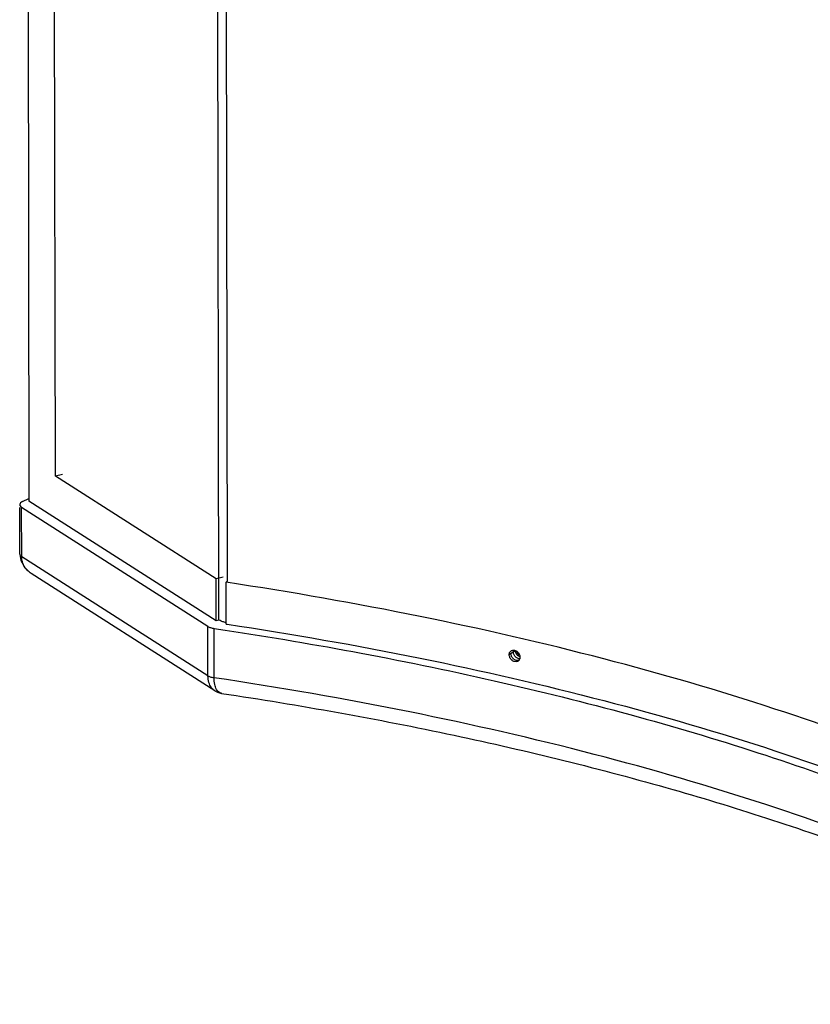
# Paper-space layout 'Layout1' of a CAD drawing. Header units: inches. Extents: x 29 to 351, y 58 to 234.
# Tile 1 of 104: x 38.52 to 46.02, y 58.92 to 68.27. Entities that reach past the tile are written whole.
import ezdxf

# ---------------------------------------------------------------- set-up
doc = ezdxf.new("R2010")
doc.units = ezdxf.units.IN
doc.header["$LTSCALE"] = 1.1
doc.header["$MEASUREMENT"] = 0
doc.layers.get('0').update_dxf_attribs({"linetype": 'CONTINUOUS'})
for name, color, linetype in [('3_ALL_AXES', 7, 'CONTINUOUS'), ('6_ALL_SURFS', 7, 'CONTINUOUS'), ('7_ALL_FEATURES', 7, 'CONTINUOUS')]:
    doc.layers.add(name, color=color, linetype=linetype)

psp = doc.layouts.get("Layout1")

# ---------------------------------------------------------------- linework, layer by layer
at = {"color": 7, "linetype": 'Continuous'}
psp.add_line((43.20451523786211, 62.26801632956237), (43.22164434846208, 62.28005004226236), dxfattribs=at)
for points, start_tangent, end_tangent in [([(43.20451523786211, 62.26801632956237), (43.20622667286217, 62.28189732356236), (43.20654883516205, 62.28302619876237)], (-0.001681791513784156, 0.9999985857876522), (0.2874292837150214, 0.9578018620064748)), ([(43.21144410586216, 62.23936352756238), (43.20630533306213, 62.25321540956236), (43.20451523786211, 62.26801632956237)], (-0.4456309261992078, 0.8952167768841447), (-0.001681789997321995, 0.9999985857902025)), ([(43.23021422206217, 62.21529015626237), (43.21960251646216, 62.22641437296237), (43.21144410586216, 62.23936352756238)], (-0.7632580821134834, 0.6460937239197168), (-0.4456309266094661, 0.8952167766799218)), ([(43.23190499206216, 62.25148334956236), (43.23105834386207, 62.25312961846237), (43.22590880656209, 62.26698397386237), (43.22469000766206, 62.27338909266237)], (-0.4682917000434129, 0.8835739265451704), (-0.1349114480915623, 0.9908576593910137)), ([(43.23190654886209, 62.25148417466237), (43.22623229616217, 62.26583573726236), (43.22470638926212, 62.27338706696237)], (-0.4658237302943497, 0.8848775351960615), (-0.1376445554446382, 0.9904816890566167)), ([(43.2558961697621, 62.20213501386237), (43.23021422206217, 62.21529015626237)], (-0.9756360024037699, 0.2193955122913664), (-0.7632580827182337, 0.6460937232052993)), ([(43.2506293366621, 62.22841288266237), (43.24986787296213, 62.22904717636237), (43.23923387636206, 62.24017652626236), (43.23190499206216, 62.25148334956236)], (-0.7729224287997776, 0.6345005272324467), (-0.4682917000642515, 0.8835739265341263)), ([(43.25063014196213, 62.22841386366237), (43.23190654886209, 62.25148417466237)], (-0.7741877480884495, 0.6329560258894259), (-0.4658237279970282, 0.8848775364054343)), ([(43.24144963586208, 62.25887436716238), (43.23603437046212, 62.27271994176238), (43.23528026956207, 62.27586744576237)], (-0.4595453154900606, 0.8881543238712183), (-0.207868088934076, 0.978156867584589)), ([(43.26050124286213, 62.23525670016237), (43.24171455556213, 62.25836701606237), (43.24144963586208, 62.25887436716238)], (-0.7749275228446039, 0.6320501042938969), (-0.4595453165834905, 0.8881543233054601)), ([(43.26564630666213, 62.21915097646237), (43.2506293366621, 62.22841288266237)], (-0.9169970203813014, 0.3988940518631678), (-0.7729224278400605, 0.6345005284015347)), ([(43.26565019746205, 62.21916121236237), (43.25063014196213, 62.22841386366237)], (-0.9168539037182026, 0.3992228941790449), (-0.7741877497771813, 0.6329560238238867)), ([(43.26287347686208, 62.20106058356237), (43.2558961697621, 62.20213501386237)], (-0.9965793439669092, 0.08264146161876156), (-0.9756360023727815, 0.2193955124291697))]:
    psp.add_spline(points, degree=3, dxfattribs=dict(at, start_tangent=start_tangent, end_tangent=end_tangent))
at = {"layer": '3_ALL_AXES', "color": 7, "linetype": 'Continuous'}
for points, start_tangent, end_tangent in [([(43.20451523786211, 62.26801632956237), (43.20662579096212, 62.28300075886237)], (-0.00168179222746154, 0.9999985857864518), (0.2862433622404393, 0.9581569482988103)), ([(43.21144410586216, 62.23936352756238), (43.20451523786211, 62.26801632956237)], (-0.4374409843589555, 0.8992471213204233), (-0.001681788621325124, 0.9999985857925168)), ([(43.23021422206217, 62.21529015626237), (43.21144410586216, 62.23936352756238)], (-0.7660143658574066, 0.6428234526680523), (-0.4374409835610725, 0.8992471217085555)), ([(43.26287520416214, 62.20106456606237), (43.2558961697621, 62.20213501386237), (43.23021422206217, 62.21529015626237)], (-0.9966572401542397, 0.08169666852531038), (-0.7660143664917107, 0.6428234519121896))]:
    psp.add_spline(points, degree=3, dxfattribs=dict(at, start_tangent=start_tangent, end_tangent=end_tangent))
at = {"layer": '6_ALL_SURFS', "color": 7, "linetype": 'Continuous'}
for points, start_tangent, end_tangent in [([(43.20451523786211, 62.26801632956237), (43.20622667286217, 62.28189732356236), (43.20654883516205, 62.28302619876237)], (-0.001681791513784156, 0.9999985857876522), (0.2874292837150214, 0.9578018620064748)), ([(43.21144410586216, 62.23936352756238), (43.20630533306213, 62.25321540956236), (43.20451523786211, 62.26801632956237)], (-0.4456309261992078, 0.8952167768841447), (-0.001681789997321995, 0.9999985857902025)), ([(43.20541269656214, 62.25750945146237), (43.20451523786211, 62.26801632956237)], (-0.168517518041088, 0.9856986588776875), (-0.001681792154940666, 0.9999985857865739)), ([(43.21144410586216, 62.23936352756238), (43.20630533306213, 62.25321540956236), (43.20541269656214, 62.25750945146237)], (-0.4456309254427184, 0.8952167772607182), (-0.1685175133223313, 0.9856986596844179)), ([(43.23021422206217, 62.21529015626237), (43.21960251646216, 62.22641437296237), (43.21144410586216, 62.23936352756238)], (-0.7632580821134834, 0.6460937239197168), (-0.4456309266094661, 0.8952167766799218)), ([(43.2558961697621, 62.20213501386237), (43.23021422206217, 62.21529015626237)], (-0.9756360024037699, 0.2193955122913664), (-0.7632580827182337, 0.6460937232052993)), ([(43.26287347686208, 62.20106058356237), (43.2558961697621, 62.20213501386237)], (-0.9965793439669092, 0.08264146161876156), (-0.9756360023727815, 0.2193955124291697))]:
    psp.add_spline(points, degree=3, dxfattribs=dict(at, start_tangent=start_tangent, end_tangent=end_tangent))
at = {"layer": '7_ALL_FEATURES', "color": 7, "linetype": 'Continuous'}
for p, q in [((38.55294826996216, 93.35099543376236), (38.60281497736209, 63.70006801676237)), ((38.85453895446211, 63.93515600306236), (38.80583019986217, 92.89756041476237)), ((40.40775253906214, 62.56994812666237), (40.38150795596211, 78.17507364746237)), ((40.48863393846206, 62.93966070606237), (40.46303219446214, 78.16255174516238)), ((38.9212168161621, 63.95210559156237), (38.85453895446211, 63.93515600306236)), ((40.38041464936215, 62.95961733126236), (38.85453895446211, 63.93515600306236)), ((38.54243443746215, 63.69530304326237), (38.60277292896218, 63.72507018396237)), ((40.38108139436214, 62.56316829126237), (38.60281497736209, 63.70006801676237)), ((38.51652736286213, 63.19649148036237), (38.51578135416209, 63.63987762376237)), ((38.53462012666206, 63.17137729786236), (38.53383215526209, 63.63990798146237)), ((40.30323139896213, 62.50867730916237), (38.53383215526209, 63.63990798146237)), ((38.5165410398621, 63.19649152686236), (38.52649275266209, 63.13474004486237)), ((40.3040193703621, 62.04014662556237), (38.53462012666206, 63.17137729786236)), ((38.62373189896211, 63.01278103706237), (38.61512389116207, 63.01859928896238)), ((38.62377828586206, 63.01274084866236), (38.62372711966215, 63.01277358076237)), ((40.36908835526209, 61.89691111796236), (38.62397346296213, 63.01261606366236)), ((40.44709251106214, 62.97656691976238), (40.38041464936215, 62.95961733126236)), ((40.38108139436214, 62.56316829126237), (40.38041464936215, 62.95961733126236)), ((40.48760312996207, 62.93856193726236), (40.47749577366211, 62.92778821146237)), ((40.4781625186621, 62.53133917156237), (40.47749577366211, 62.92778821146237)), ((40.40775253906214, 62.56994812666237), (40.38108139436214, 62.56316829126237)), ((40.3040193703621, 62.04014662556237), (40.30323139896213, 62.50867730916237)), ((40.36191115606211, 62.48951523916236), (40.46841166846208, 62.47350113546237)), ((40.36269912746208, 62.02098455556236), (40.36191115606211, 62.48951523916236)), ((40.4781625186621, 62.53133917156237), (40.48696985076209, 62.53001047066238)), ((43.20451523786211, 62.26801632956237), (43.16531571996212, 62.24047749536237)), ((40.4320367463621, 61.87331122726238), (40.43197775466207, 61.87332007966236))]:
    psp.add_line(p, q, dxfattribs=at)
for points in [[(38.52649275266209, 63.13474004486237), (38.56812383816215, 63.06089631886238), (38.62375424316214, 63.01276368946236)], [(40.36876579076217, 61.89712825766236), (40.3935233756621, 61.88411118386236), (40.43208863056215, 61.87331513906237)]]:
    psp.add_lwpolyline(points, dxfattribs=at)
for points, start_tangent, end_tangent in [([(38.54243443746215, 63.69530304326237), (38.52399572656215, 63.68263827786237), (38.51597918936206, 63.66819713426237), (38.51581554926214, 63.66516211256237)], (-0.8968049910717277, -0.4424260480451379), (0.02702529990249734, -0.9996347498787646)), ([(38.51581554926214, 63.66516211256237), (38.51942691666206, 63.65338519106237), (38.53383215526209, 63.63990798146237)], (0.02702530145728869, -0.9996347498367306), (0.8425274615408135, -0.5386533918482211)), ([(38.51698352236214, 63.19647473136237), (38.51777184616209, 63.18975326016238), (38.53462012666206, 63.17137729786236)], (-0.03669280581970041, -0.999326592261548), (0.8425277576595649, -0.5386529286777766)), ([(38.54569106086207, 63.10839821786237), (38.53462012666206, 63.17137729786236)], (-0.3420449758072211, 0.9396835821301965), (-0.001241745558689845, 0.9999992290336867)), ([(38.61512389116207, 63.01859928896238), (38.57891158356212, 63.05162612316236), (38.54569106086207, 63.10839821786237)], (-0.8145279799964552, 0.5801242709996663), (-0.3420449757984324, 0.9396835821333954)), ([(47.92516842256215, 60.85580146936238), (47.17536532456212, 61.18030567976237), (45.6881778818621, 61.72443679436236), (44.06326433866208, 62.20062268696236), (42.31958731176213, 62.60330628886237), (40.47749577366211, 62.92778821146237)], (-0.9086586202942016, 0.4175398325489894), (-0.988827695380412, 0.1490630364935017)), ([(40.42987858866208, 62.55871476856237), (40.40775253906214, 62.56994812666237)], (-0.9260484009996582, 0.3774047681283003), (-0.842527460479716, 0.5386533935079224)), ([(40.30323139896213, 62.50867730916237), (40.32812390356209, 62.49731600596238), (40.36191115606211, 62.48951523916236)], (0.8425274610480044, -0.5386533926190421), (0.9890872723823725, -0.1473308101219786)), ([(40.45748891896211, 62.54966277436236), (40.42987858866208, 62.55871476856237)], (-0.9676511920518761, 0.2522918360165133), (-0.9260484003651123, 0.3774047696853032)), ([(40.47806854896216, 62.54509701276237), (40.45748891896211, 62.54966277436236)], (-0.9832065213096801, 0.1824964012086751), (-0.9676511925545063, 0.252291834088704)), ([(40.46841166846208, 62.47350113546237), (41.76011895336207, 62.25451703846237), (43.10549180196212, 61.97410703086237), (44.38885989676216, 61.65018922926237), (45.60159089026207, 61.28494235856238), (46.73552722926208, 60.88082326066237), (47.78304144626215, 60.44055028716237), (48.73708774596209, 59.96708486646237), (49.59118108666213, 59.46365550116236)], (0.9886766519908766, -0.1500615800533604), (0.8404025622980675, -0.5419626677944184)), ([(40.48696985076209, 62.53001047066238), (42.32025405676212, 62.20685724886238), (44.06393108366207, 61.80417364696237), (45.68884462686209, 61.32798775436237), (47.17603206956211, 60.78385663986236), (48.50813800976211, 60.17813026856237), (49.66961654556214, 59.51787755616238)], (0.9887939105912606, -0.1492869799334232), (0.842537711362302, -0.5386373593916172)), ([(43.18287618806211, 62.27719360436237), (43.19054732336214, 62.28136359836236), (43.20846404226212, 62.28393598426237)], (0.8177697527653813, 0.5755455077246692), (0.9976889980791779, -0.06794603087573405)), ([(43.20846404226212, 62.28393598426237), (43.21619063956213, 62.28279383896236)], (0.9976889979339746, -0.06794603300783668), (0.9751190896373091, -0.2216816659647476)), ([(43.16531571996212, 62.24047749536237), (43.16701985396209, 62.25436016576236), (43.17203101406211, 62.26582323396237), (43.18287618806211, 62.27719360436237)], (-0.001681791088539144, 0.9999985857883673), (0.8177697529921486, 0.5755455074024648)), ([(43.19190551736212, 62.18694432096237), (43.19090692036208, 62.18777611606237), (43.18033979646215, 62.19889006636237), (43.17221562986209, 62.21183134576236), (43.16709838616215, 62.22567828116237), (43.16531571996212, 62.24047749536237)], (-0.7743959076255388, 0.6327013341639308), (-0.001681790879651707, 0.9999985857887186)), ([(43.18882688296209, 62.22105314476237), (43.18790702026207, 62.22284421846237), (43.18278116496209, 62.23669313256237), (43.18099552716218, 62.25149302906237)], (-0.4687472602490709, 0.8833323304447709), (-0.001681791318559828, 0.9999985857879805)), ([(43.20761569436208, 62.19796133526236), (43.20662984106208, 62.19878173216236), (43.19604488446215, 62.20989978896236), (43.18882688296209, 62.22105314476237)], (-0.7746030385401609, 0.6324477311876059), (-0.4687472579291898, 0.883332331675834)), ([(43.23211700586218, 62.18567093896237), (43.20761569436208, 62.19796133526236)], (-0.975099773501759, 0.2217666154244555), (-0.7746030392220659, 0.6324477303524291)), ([(43.21619063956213, 62.28279383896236), (43.24061475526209, 62.27050977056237)], (0.975119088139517, -0.2216816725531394), (0.7734329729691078, -0.6338780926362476)), ([(43.24061475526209, 62.27050977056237), (43.24161162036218, 62.26967679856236), (43.25215554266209, 62.25854666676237), (43.25933138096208, 62.24740014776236)], (0.773432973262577, -0.6338780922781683), (0.4669182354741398, -0.8843004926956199)), ([(43.25940399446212, 62.19004612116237), (43.24948552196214, 62.18015153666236)], (-0.5751228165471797, -0.8180670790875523), (-0.8202055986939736, -0.572068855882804)), ([(43.25933138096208, 62.24740014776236), (43.26025649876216, 62.24558919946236), (43.26535686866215, 62.23173049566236), (43.26713311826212, 62.21692680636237)], (0.4669182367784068, -0.8843004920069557), (0.001681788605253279, -0.9999985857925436)), ([(43.26510892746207, 62.20189749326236), (43.26044081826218, 62.19159710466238), (43.25940399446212, 62.19004612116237)], (-0.285976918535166, -0.9582365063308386), (-0.5751228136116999, -0.8180670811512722)), ([(43.26713311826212, 62.21692680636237), (43.26543529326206, 62.20304853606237), (43.26510892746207, 62.20189749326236)], (0.001681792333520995, -0.9999985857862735), (-0.2859769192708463, -0.9582365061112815)), ([(43.21635107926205, 62.17467524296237), (43.19190551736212, 62.18694432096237)], (-0.975115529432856, 0.2216973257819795), (-0.774395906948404, 0.6327013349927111)), ([(43.24948552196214, 62.18015153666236), (43.2419708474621, 62.17608905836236), (43.21635107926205, 62.17467524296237)], (-0.8202055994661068, -0.5720688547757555), (-0.9751155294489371, 0.2216973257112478)), ([(43.25657695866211, 62.18662388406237), (43.23211700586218, 62.18567093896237)], (-0.9426356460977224, -0.3338233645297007), (-0.9750997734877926, 0.2217666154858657)), ([(40.36887834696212, 61.89706154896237), (40.33796713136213, 61.92588550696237), (40.31275690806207, 61.97691160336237), (40.3040193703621, 62.04014662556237)], (-0.8399005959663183, 0.5427402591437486), (-0.0008103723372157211, 0.9999996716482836)), ([(40.3040193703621, 62.04014662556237), (40.31992939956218, 62.03207973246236), (40.33980134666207, 62.02559048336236), (40.36269912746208, 62.02098455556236)], (0.8425270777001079, -0.538653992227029), (0.989087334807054, -0.147330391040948)), ([(40.36859266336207, 61.95867877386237), (40.36269912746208, 62.02098455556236)], (-0.2002073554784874, 0.9797535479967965), (-0.001426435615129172, 0.9999989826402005)), ([(49.59196905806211, 58.99512481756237), (48.42715708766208, 59.66165676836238), (47.09272363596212, 60.27052499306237), (45.60243066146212, 60.81639469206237), (43.97267699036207, 61.29345537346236), (42.22085618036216, 61.69643455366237), (40.36269912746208, 62.02098455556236)], (-0.8404025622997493, 0.5419626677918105), (-0.9890872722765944, 0.1473308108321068)), ([(40.38553845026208, 61.91034528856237), (40.36859266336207, 61.95867877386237)], (-0.4856010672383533, 0.8741805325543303), (-0.2002073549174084, 0.9797535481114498)), ([(40.43201685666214, 61.87356455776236), (40.41209993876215, 61.88071519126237), (40.38553845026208, 61.91034528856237)], (-0.9874497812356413, 0.1579333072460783), (-0.4856010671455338, 0.8741805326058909)), ([(40.43205970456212, 61.87330782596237), (42.64197853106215, 61.47502335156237), (44.71807951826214, 60.96010034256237), (46.60194908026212, 60.34183347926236), (48.26028648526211, 59.63264756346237), (49.55030468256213, 58.91982518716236)], (0.9890060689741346, -0.1478749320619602), (0.8466249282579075, -0.5321900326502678))]:
    psp.add_spline(points, degree=3, dxfattribs=dict(at, start_tangent=start_tangent, end_tangent=end_tangent))

doc.saveas('drawing.dxf')
